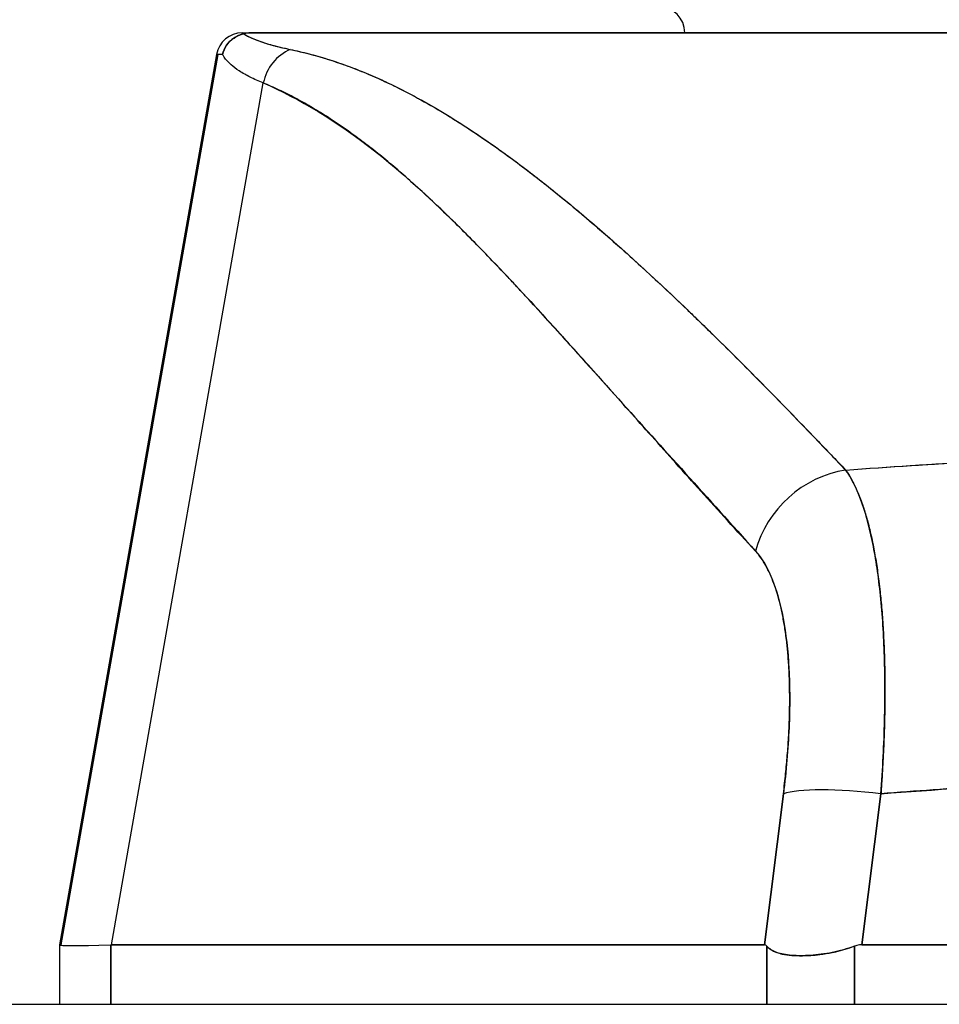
# Model space of a CAD drawing. Extents: x 785 to 1232, y 18 to 306.
# Tile 6 of 232: x 904.577 to 905.267, y 108.951 to 109.69. Entities that reach past the tile are written whole.
import ezdxf

# ---------------------------------------------------------------- set-up
doc = ezdxf.new("R2010")
doc.units = 0
doc.header["$LTSCALE"] = 4
doc.header["$MEASUREMENT"] = 0
doc.layers.get('0').update_dxf_attribs({"linetype": 'CONTINUOUS'})

msp = doc.modelspace()

# ---------------------------------------------------------------- linework, layer by layer
for p, q in [((904.74445, 109.67976), (904.7522, 109.67976)), ((904.75264, 109.67976), (905.41742, 109.67976)), ((904.75264, 109.67976), (904.75264, 109.67976)), ((904.72506, 109.6635), (904.60735, 108.99607)), ((904.60871, 108.99607), (904.72624, 109.6635)), ((904.72506, 109.6635), (904.72624, 109.6635)), ((904.72624, 109.6635), (904.72506, 109.6635)), ((904.64624, 108.99607), (904.76019, 109.64216)), ((904.89369, 109.62071), (904.89369, 109.62071)), ((905.00117, 109.54197), (905.00117, 109.54197)), ((905.00117, 109.54197), (905.00117, 109.54197)), ((904.97887, 109.45826), (904.97887, 109.45842)), ((904.97887, 109.45842), (904.97887, 109.45826)), ((904.99837, 109.4368), (904.99837, 109.43665)), ((904.99856, 109.43643), (904.99856, 109.43659)), ((905.22554, 109.14827), (905.22553, 109.14827)), ((905.15301, 109.13646), (905.153, 109.13646)), ((905.22501, 109.13646), (905.225, 109.13646)), ((905.15106, 109.11677), (905.15107, 109.11677)), ((905.22383, 109.11677), (905.22384, 109.11677)), ((905.15017, 109.10925), (905.13599, 108.99607)), ((905.13599, 108.99607), (905.15017, 109.10925)), ((905.20911, 108.99607), (905.2233, 109.10925)), ((905.2233, 109.10925), (905.20911, 108.99607)), ((905.14618, 109.0774), (905.14618, 109.0774)), ((905.14618, 109.0774), (905.14618, 109.0774)), ((905.14273, 109.04984), (905.14273, 109.04984)), ((905.14273, 109.04984), (905.14273, 109.04984)), ((905.14026, 109.03016), (905.14026, 109.03016)), ((904.60871, 108.99607), (904.60735, 108.99607)), ((904.60735, 108.99607), (904.60871, 108.99607)), ((904.60735, 108.99606), (904.60735, 108.99605)), ((904.60735, 108.99605), (904.60735, 108.99606)), ((904.60735, 108.99605), (904.60735, 108.95142)), ((904.60872, 108.99568), (904.60872, 108.99583)), ((904.60872, 108.99583), (904.60872, 108.99568)), ((904.6458, 108.95142), (904.6458, 108.99606)), ((904.6458, 108.99606), (904.6458, 108.95142)), ((904.64624, 108.99607), (905.13599, 108.99607)), ((905.13599, 108.99607), (904.64624, 108.99607)), ((905.13783, 108.95142), (905.13783, 108.995)), ((905.13783, 108.995), (905.13783, 108.95142)), ((905.20353, 108.95142), (905.20353, 108.995)), ((905.20353, 108.995), (905.20353, 108.95142)), ((905.20911, 108.99607), (905.95405, 108.99607)), ((905.95405, 108.99607), (905.20911, 108.99607)), ((873.65683, 108.95142), (908.26133, 108.95142))]:
    msp.add_line(p, q)
for centre, radius, start, end in [((905.05652, 109.67976), 0.01969, 0, 90), ((904.74445, 109.66008), 0.01969, 90.00004, 170), ((904.74445, 109.66008), 0.01968, 90, 169.99999), ((904.74563, 109.66008), 0.01969, 169.91841, 170), ((904.74563, 109.66008), 0.01968, 169.91769, 169.99999), ((905.16085, 109.04984), 0.01969, 196.86722, 196.87199)]:
    msp.add_arc(centre, radius, start, end)
for centre, major_axis, ratio, start_param, end_param in [((905.45592, 109.67976), (-0.71147, 0), 0.00001, 6.282757, 6.430899), ((904.79042, 109.63667), (0.01168, 0.03124), 0.918918, 0.715743, 1.735104), ((904.79042, 109.63667), (-0.01168, -0.03124), 0.918918, 3.857336, 4.876696), ((905.42363, 109.66018), (-0.69857, 0.00332), 0.000801, 6.169499, 6.284333), ((905.20248, 109.27754), (-0.05789, -0.05337), 0.919457, 4.083149, 5.314064), ((905.20248, 109.27754), (0.05789, 0.05337), 0.919454, 0.941555, 2.172466), ((905.58408, 109.14827), (0.50787, 0), 0.00001, 3.701895, 3.701908), ((905.2234, 109.09557), (-0.07813, 0.00979), 0.172189, 4.735229, 5.947874), ((905.2234, 109.09557), (-0.07813, 0.00979), 0.172189, 4.735229, 5.947875), ((905.29448, 109.03944), (-0.68713, -0.04339), 0.010627, 6.2812, 6.618625), ((904.60871, 108.86708), (0, 0.12899), 0.001274, 6.221922, 6.283004)]:
    msp.add_ellipse(centre, major_axis=major_axis, ratio=ratio, start_param=start_param, end_param=end_param)
for points, knots in [([(904.7454, 109.67902), (904.74367, 109.67859), (904.74195, 109.67796), (904.74034, 109.67712), (904.73959, 109.67674), (904.73886, 109.67631), (904.73817, 109.67584), (904.73599, 109.67438), (904.73413, 109.67255), (904.73266, 109.67043), (904.73119, 109.66832), (904.73013, 109.66592), (904.72957, 109.66354)], [0, 0, 0, 0, 0.227317, 0.227317, 0.227317, 0.333333, 0.333333, 0.333333, 0.666667, 0.666667, 0.666667, 1, 1, 1, 1]), ([(904.72957, 109.66354), (904.73013, 109.66595), (904.73119, 109.66832), (904.73267, 109.67044), (904.73414, 109.67256), (904.73603, 109.67442), (904.73821, 109.67587), (904.74039, 109.67732), (904.74285, 109.67838), (904.7454, 109.67902)], [0, 0, 0, 0, 0.333333, 0.333333, 0.333333, 0.666667, 0.666667, 0.666667, 1, 1, 1, 1]), ([(904.75264, 109.67976), (904.75194, 109.67977), (904.75121, 109.67975), (904.75047, 109.67971), (904.74973, 109.67968), (904.74899, 109.67963), (904.74816, 109.67952), (904.74733, 109.67941), (904.7464, 109.67924), (904.7454, 109.67902)], [0, 0, 0, 0, 0.333333, 0.333333, 0.333333, 0.666667, 0.666667, 0.666667, 1, 1, 1, 1]), ([(904.75264, 109.67976), (904.75194, 109.67976), (904.75121, 109.67975), (904.75047, 109.67971), (904.74973, 109.67967), (904.74899, 109.67962), (904.74816, 109.67952), (904.74733, 109.67942), (904.7464, 109.67926), (904.7454, 109.67902)], [0, 0, 0, 0, 0.333333, 0.333333, 0.333333, 0.666667, 0.666667, 0.666667, 1, 1, 1, 1]), ([(904.7454, 109.67902), (904.74779, 109.67753), (904.75069, 109.6761), (904.75409, 109.67473), (904.75749, 109.67336), (904.76139, 109.67206), (904.76578, 109.67082), (904.77017, 109.66958), (904.77505, 109.6684), (904.7804, 109.66729)], [0, 0, 0, 0, 0.3333333, 0.3333333, 0.3333333, 0.6666667, 0.6666667, 0.6666667, 1, 1, 1, 1]), ([(904.7454, 109.67902), (904.74545, 109.67899), (904.7455, 109.67897), (904.74555, 109.67894), (904.74734, 109.67783), (904.74942, 109.67675), (904.75179, 109.6757), (904.75415, 109.67466), (904.75678, 109.67365), (904.7597, 109.67268), (904.76261, 109.67171), (904.76579, 109.67078), (904.76925, 109.66988), (904.7727, 109.66898), (904.77641, 109.66812), (904.7804, 109.66729)], [0, 0, 0, 0, 0.0066, 0.0066, 0.0066, 0.256927, 0.256927, 0.256927, 0.505833, 0.505833, 0.505833, 0.753477, 0.753477, 0.753477, 1, 1, 1, 1]), ([(905.41747, 109.67976), (905.36873, 109.67976), (905.32142, 109.67976), (905.27527, 109.67976), (905.22911, 109.67976), (905.1841, 109.67976), (905.14112, 109.67976), (905.09814, 109.67976), (905.05718, 109.67976), (905.01874, 109.67976), (904.98029, 109.67976), (904.94434, 109.67976), (904.91136, 109.67976), (904.87838, 109.67976), (904.84837, 109.67976), (904.82185, 109.67976), (904.79534, 109.67976), (904.77233, 109.67976), (904.75264, 109.67976)], [0, 0, 0, 0, 0.166667, 0.166667, 0.166667, 0.333333, 0.333333, 0.333333, 0.5, 0.5, 0.5, 0.666667, 0.666667, 0.666667, 0.833333, 0.833333, 0.833333, 1, 1, 1, 1]), ([(904.7804, 109.66729), (904.79366, 109.6645), (904.80677, 109.6608), (904.81979, 109.6562), (904.83281, 109.6516), (904.84573, 109.6461), (904.85874, 109.63973), (904.87176, 109.63336), (904.88488, 109.62612), (904.89823, 109.61797), (904.91158, 109.60982), (904.92517, 109.60076), (904.93914, 109.59073), (904.9531, 109.5807), (904.96745, 109.5697), (904.98232, 109.55762), (904.99719, 109.54553), (905.0126, 109.53238), (905.02869, 109.518), (905.04478, 109.50362), (905.06156, 109.48802), (905.07927, 109.47105), (905.09697, 109.45407), (905.1156, 109.43571), (905.13512, 109.41584), (905.15465, 109.39597), (905.17507, 109.37459), (905.19688, 109.35199)], [0, 0, 0, 0, 0.111111, 0.111111, 0.111111, 0.222222, 0.222222, 0.222222, 0.333333, 0.333333, 0.333333, 0.444444, 0.444444, 0.444444, 0.555556, 0.555556, 0.555556, 0.666667, 0.666667, 0.666667, 0.777778, 0.777778, 0.777778, 0.888889, 0.888889, 0.888889, 1, 1, 1, 1]), ([(904.7804, 109.66729), (904.78499, 109.66634), (904.7896, 109.66527), (904.79424, 109.66407), (904.79882, 109.66288), (904.80342, 109.66157), (904.80805, 109.66013), (904.81262, 109.65871), (904.81722, 109.65717), (904.82184, 109.6555), (904.82641, 109.65384), (904.83101, 109.65206), (904.83562, 109.65017), (904.8402, 109.64828), (904.84481, 109.64628), (904.84943, 109.64416), (904.85403, 109.64205), (904.85865, 109.63982), (904.86329, 109.63748), (904.86747, 109.63537), (904.87167, 109.63316), (904.87589, 109.63087), (904.87634, 109.63063), (904.87678, 109.63039), (904.87722, 109.63014), (904.88188, 109.62759), (904.88656, 109.62492), (904.89126, 109.62215), (904.89596, 109.61937), (904.90068, 109.61649), (904.90542, 109.6135), (904.91017, 109.6105), (904.91495, 109.6074), (904.91974, 109.60419), (904.92455, 109.60097), (904.92938, 109.59764), (904.93423, 109.59422), (904.93911, 109.59077), (904.94401, 109.58722), (904.94893, 109.58358), (904.95389, 109.5799), (904.95887, 109.57613), (904.96387, 109.57225), (904.96843, 109.56873), (904.973, 109.56512), (904.97759, 109.56143), (904.97809, 109.56103), (904.97859, 109.56063), (904.97908, 109.56023), (904.98424, 109.55608), (904.98941, 109.55184), (904.9946, 109.5475), (904.99986, 109.5431), (905.00515, 109.53861), (905.01045, 109.53403), (905.01584, 109.52937), (905.02125, 109.52463), (905.02668, 109.5198), (905.03221, 109.51488), (905.03775, 109.50987), (905.04332, 109.50478), (905.049, 109.49959), (905.0547, 109.49431), (905.06041, 109.48895), (905.06626, 109.48347), (905.07212, 109.47791), (905.078, 109.47226), (905.08027, 109.47008), (905.08255, 109.46789), (905.08483, 109.46569), (905.08859, 109.46205), (905.09236, 109.45839), (905.09613, 109.45469), (905.10235, 109.4486), (905.10859, 109.44244), (905.11486, 109.43619), (905.12129, 109.42978), (905.12775, 109.42329), (905.13423, 109.41673), (905.1409, 109.40997), (905.14759, 109.40315), (905.15431, 109.39625), (905.16123, 109.38914), (905.16818, 109.38195), (905.17515, 109.3747), (905.18236, 109.3672), (905.1896, 109.35963), (905.19688, 109.35199)], [0, 0, 0, 0, 0.037382, 0.037382, 0.037382, 0.074234, 0.074234, 0.074234, 0.110636, 0.110636, 0.110636, 0.146671, 0.146671, 0.146671, 0.182417, 0.182417, 0.182417, 0.217957, 0.217957, 0.217957, 0.25, 0.25, 0.25, 0.253368, 0.253368, 0.253368, 0.288725, 0.288725, 0.288725, 0.324095, 0.324095, 0.324095, 0.359547, 0.359547, 0.359547, 0.39515, 0.39515, 0.39515, 0.430974, 0.430974, 0.430974, 0.467089, 0.467089, 0.467089, 0.5, 0.5, 0.5, 0.503564, 0.503564, 0.503564, 0.540473, 0.540473, 0.540473, 0.577897, 0.577897, 0.577897, 0.615918, 0.615918, 0.615918, 0.654622, 0.654622, 0.654622, 0.694093, 0.694093, 0.694093, 0.734423, 0.734423, 0.734423, 0.75, 0.75, 0.75, 0.775706, 0.775706, 0.775706, 0.818036, 0.818036, 0.818036, 0.861515, 0.861515, 0.861515, 0.906243, 0.906243, 0.906243, 0.952322, 0.952322, 0.952322, 1, 1, 1, 1]), ([(904.76019, 109.64216), (904.75659, 109.64359), (904.75327, 109.64506), (904.75024, 109.64658), (904.74883, 109.64729), (904.74748, 109.64801), (904.7462, 109.64873), (904.74473, 109.64956), (904.74334, 109.65041), (904.74203, 109.65126), (904.73976, 109.65275), (904.73773, 109.65429), (904.73597, 109.65586), (904.73584, 109.65597), (904.73571, 109.65608), (904.73559, 109.6562), (904.73374, 109.65789), (904.73218, 109.65962), (904.73093, 109.66139), (904.73043, 109.6621), (904.72998, 109.66282), (904.72957, 109.66354)], [0, 0, 0, 0, 0.227322, 0.227322, 0.227322, 0.333333, 0.333333, 0.333333, 0.45463, 0.45463, 0.45463, 0.666667, 0.666667, 0.666667, 0.681967, 0.681967, 0.681967, 0.9093, 0.9093, 0.9093, 1, 1, 1, 1]), ([(904.76019, 109.64216), (904.78721, 109.6304), (904.81506, 109.61365), (904.84364, 109.59121), (904.87222, 109.56878), (904.90152, 109.54067), (904.93188, 109.50894), (904.96224, 109.47721), (904.99366, 109.44186), (905.02651, 109.4053), (905.05937, 109.36874), (905.09366, 109.33098), (905.12926, 109.29121)], [0, 0, 0, 0, 0.25, 0.25, 0.25, 0.5, 0.5, 0.5, 0.75, 0.75, 0.75, 1, 1, 1, 1]), ([(905.12926, 109.29121), (905.12224, 109.29882), (905.11524, 109.30646), (905.10825, 109.31413), (905.10161, 109.32141), (905.09499, 109.32873), (905.08837, 109.33607), (905.08206, 109.34307), (905.07576, 109.35009), (905.06946, 109.35712), (905.06345, 109.36384), (905.05744, 109.37057), (905.05143, 109.37731), (905.04569, 109.38376), (905.03994, 109.39021), (905.0342, 109.39666), (905.0287, 109.40284), (905.02319, 109.40902), (905.01769, 109.41519), (905.01241, 109.42112), (905.00712, 109.42704), (905.00183, 109.43294), (904.99674, 109.43862), (904.99165, 109.44428), (904.98656, 109.44992), (904.98165, 109.45536), (904.97673, 109.46078), (904.97181, 109.46617), (904.96706, 109.47137), (904.9623, 109.47655), (904.95754, 109.4817), (904.95507, 109.48437), (904.95259, 109.48703), (904.95012, 109.48968), (904.94798, 109.49197), (904.94583, 109.49425), (904.94369, 109.49653), (904.9392, 109.50129), (904.93471, 109.50601), (904.93021, 109.51068), (904.92584, 109.51522), (904.92146, 109.51972), (904.91706, 109.52417), (904.91279, 109.5285), (904.90851, 109.53278), (904.90421, 109.537), (904.90002, 109.54112), (904.89582, 109.54519), (904.8916, 109.5492), (904.88748, 109.55312), (904.88335, 109.55698), (904.87921, 109.56077), (904.87515, 109.56448), (904.87108, 109.56813), (904.86699, 109.57172), (904.86298, 109.57523), (904.85896, 109.57867), (904.85492, 109.58205), (904.85095, 109.58536), (904.84696, 109.5886), (904.84296, 109.59176), (904.83902, 109.59487), (904.83506, 109.5979), (904.83108, 109.60086), (904.82716, 109.60376), (904.82322, 109.60659), (904.81926, 109.60933), (904.81535, 109.61204), (904.81142, 109.61465), (904.80747, 109.61718), (904.80357, 109.61968), (904.79964, 109.62209), (904.79569, 109.6244), (904.79178, 109.62669), (904.78785, 109.62888), (904.7839, 109.63097), (904.77997, 109.63305), (904.77603, 109.63502), (904.77207, 109.63689), (904.76813, 109.63875), (904.76417, 109.64051), (904.76019, 109.64216)], [0, 0, 0, 0, 0.058373, 0.058373, 0.058373, 0.113771, 0.113771, 0.113771, 0.166588, 0.166588, 0.166588, 0.217025, 0.217025, 0.217025, 0.265271, 0.265271, 0.265271, 0.311506, 0.311506, 0.311506, 0.355892, 0.355892, 0.355892, 0.398581, 0.398581, 0.398581, 0.439711, 0.439711, 0.439711, 0.479413, 0.479413, 0.479413, 0.5, 0.5, 0.5, 0.517807, 0.517807, 0.517807, 0.555021, 0.555021, 0.555021, 0.59116, 0.59116, 0.59116, 0.62632, 0.62632, 0.62632, 0.660593, 0.660593, 0.660593, 0.694065, 0.694065, 0.694065, 0.726815, 0.726815, 0.726815, 0.75892, 0.75892, 0.75892, 0.79045, 0.79045, 0.79045, 0.821471, 0.821471, 0.821471, 0.852043, 0.852043, 0.852043, 0.882223, 0.882223, 0.882223, 0.912065, 0.912065, 0.912065, 0.941613, 0.941613, 0.941613, 0.970914, 0.970914, 0.970914, 1, 1, 1, 1]), ([(905.19688, 109.35199), (905.22975, 109.35441), (905.2626, 109.35653), (905.29534, 109.35835), (905.34901, 109.36134), (905.4024, 109.36349), (905.45518, 109.36481), (905.46504, 109.36506), (905.47487, 109.36527), (905.48469, 109.36546), (905.54897, 109.36669), (905.61255, 109.36671), (905.67682, 109.3655), (905.68738, 109.36531), (905.69795, 109.36508), (905.70856, 109.36481), (905.76077, 109.36351), (905.81359, 109.36138), (905.86667, 109.35845), (905.89999, 109.35661), (905.93342, 109.35445), (905.96687, 109.35199)], [0, 0, 0, 0, 0.126313, 0.126313, 0.126313, 0.333333, 0.333333, 0.333333, 0.371996, 0.371996, 0.371996, 0.62508, 0.62508, 0.62508, 0.666667, 0.666667, 0.666667, 0.871465, 0.871465, 0.871465, 1, 1, 1, 1]), ([(905.19688, 109.35199), (905.26171, 109.35676), (905.32564, 109.36035), (905.38966, 109.36276), (905.45367, 109.36517), (905.51777, 109.36639), (905.58188, 109.36639), (905.64598, 109.36639), (905.71009, 109.36517), (905.7741, 109.36276), (905.83812, 109.36035), (905.90204, 109.35676), (905.96687, 109.35199)], [0, 0, 0, 0, 0.25, 0.25, 0.25, 0.5, 0.5, 0.5, 0.75, 0.75, 0.75, 1, 1, 1, 1]), ([(905.19688, 109.35199), (905.19741, 109.35124), (905.19794, 109.35048), (905.19846, 109.34968), (905.1998, 109.34762), (905.20111, 109.34538), (905.20237, 109.34297), (905.20363, 109.34055), (905.20484, 109.33796), (905.20601, 109.3352), (905.20672, 109.33354), (905.20741, 109.33181), (905.20808, 109.33002), (905.20852, 109.32885), (905.20895, 109.32765), (905.20938, 109.32642), (905.21045, 109.32333), (905.21148, 109.32008), (905.21246, 109.31667), (905.21344, 109.31326), (905.21436, 109.30969), (905.21524, 109.30597), (905.21576, 109.30376), (905.21627, 109.30149), (905.21676, 109.29917), (905.21709, 109.29759), (905.21741, 109.29599), (905.21772, 109.29437), (905.2185, 109.29036), (905.21923, 109.2862), (905.2199, 109.28191), (905.22058, 109.27762), (905.2212, 109.27319), (905.22177, 109.26863), (905.2221, 109.26596), (905.22242, 109.26324), (905.22272, 109.26048), (905.22293, 109.25853), (905.22313, 109.25656), (905.22332, 109.25456), (905.22379, 109.24975), (905.2242, 109.24481), (905.22455, 109.23976), (905.22491, 109.23471), (905.22521, 109.22954), (905.22546, 109.22427), (905.2256, 109.22124), (905.22573, 109.21818), (905.22584, 109.21509), (905.22592, 109.21279), (905.22598, 109.21048), (905.22604, 109.20816), (905.22618, 109.20269), (905.22627, 109.19712), (905.2263, 109.19146), (905.22633, 109.1858), (905.22631, 109.18005), (905.22623, 109.17422), (905.22618, 109.17091), (905.22612, 109.16758), (905.22604, 109.16423), (905.22598, 109.16166), (905.2259, 109.15907), (905.22582, 109.15647), (905.22563, 109.15048), (905.22539, 109.14442), (905.22509, 109.13829), (905.22479, 109.13216), (905.22444, 109.12597), (905.22403, 109.11973), (905.2238, 109.11625), (905.22356, 109.11275), (905.2233, 109.10925)], [0, 0, 0, 0, 0.021607, 0.021607, 0.021607, 0.077357, 0.077357, 0.077357, 0.133054, 0.133054, 0.133054, 0.166667, 0.166667, 0.166667, 0.188734, 0.188734, 0.188734, 0.244434, 0.244434, 0.244434, 0.300147, 0.300147, 0.300147, 0.333333, 0.333333, 0.333333, 0.355862, 0.355862, 0.355862, 0.411578, 0.411578, 0.411578, 0.467311, 0.467311, 0.467311, 0.5, 0.5, 0.5, 0.523075, 0.523075, 0.523075, 0.57886, 0.57886, 0.57886, 0.634636, 0.634636, 0.634636, 0.666667, 0.666667, 0.666667, 0.69037, 0.69037, 0.69037, 0.746068, 0.746068, 0.746068, 0.801783, 0.801783, 0.801783, 0.833333, 0.833333, 0.833333, 0.85749, 0.85749, 0.85749, 0.913181, 0.913181, 0.913181, 0.968909, 0.968909, 0.968909, 1, 1, 1, 1]), ([(905.2233, 109.10925), (905.22471, 109.12796), (905.22562, 109.14647), (905.22604, 109.16423), (905.22646, 109.18198), (905.22639, 109.19898), (905.22584, 109.21509), (905.22528, 109.23119), (905.22424, 109.2464), (905.22272, 109.26048), (905.2212, 109.27456), (905.2192, 109.28753), (905.21676, 109.29917), (905.21431, 109.31082), (905.2114, 109.32115), (905.20808, 109.33003), (905.20476, 109.3389), (905.20102, 109.3463), (905.19688, 109.35199)], [0, 0, 0, 0, 0.166667, 0.166667, 0.166667, 0.333333, 0.333333, 0.333333, 0.5, 0.5, 0.5, 0.666667, 0.666667, 0.666667, 0.833333, 0.833333, 0.833333, 1, 1, 1, 1]), ([(905.12926, 109.29121), (905.13402, 109.28592), (905.13813, 109.27911), (905.14159, 109.27066), (905.14505, 109.26221), (905.14788, 109.25213), (905.15001, 109.24075), (905.15215, 109.22938), (905.15359, 109.21671), (905.15433, 109.20294), (905.15507, 109.18916), (905.15511, 109.17426), (905.15442, 109.15861), (905.15373, 109.14295), (905.15231, 109.12654), (905.15017, 109.10925)], [0, 0, 0, 0, 0.2, 0.2, 0.2, 0.4, 0.4, 0.4, 0.6, 0.6, 0.6, 0.8, 0.8, 0.8, 1, 1, 1, 1]), ([(905.15017, 109.10925), (905.1505, 109.11188), (905.15082, 109.11452), (905.15111, 109.11714), (905.15165, 109.12183), (905.15212, 109.12649), (905.15254, 109.13111), (905.15296, 109.13571), (905.15333, 109.14027), (905.15364, 109.14479), (905.15395, 109.14928), (905.1542, 109.15373), (905.1544, 109.15813), (905.15459, 109.16251), (905.15473, 109.16683), (905.15482, 109.17109), (905.1549, 109.17534), (905.15493, 109.17952), (905.1549, 109.18363), (905.15487, 109.18774), (905.15479, 109.19178), (905.15465, 109.19573), (905.15451, 109.19969), (905.15431, 109.20357), (905.15406, 109.20736), (905.15381, 109.21115), (905.15351, 109.21485), (905.15315, 109.21846), (905.15299, 109.22003), (905.15283, 109.22159), (905.15265, 109.22312), (905.15242, 109.22511), (905.15217, 109.22708), (905.15191, 109.22901), (905.15144, 109.23243), (905.15092, 109.23575), (905.15034, 109.23896), (905.14977, 109.24218), (905.14914, 109.24529), (905.14846, 109.24829), (905.14777, 109.25129), (905.14704, 109.25418), (905.14626, 109.25696), (905.14547, 109.25974), (905.14463, 109.26241), (905.14375, 109.26495), (905.14286, 109.2675), (905.14192, 109.26993), (905.14094, 109.27223), (905.13995, 109.27454), (905.13891, 109.27672), (905.13783, 109.27876), (905.13674, 109.28082), (905.13561, 109.28275), (905.13443, 109.28453), (905.13325, 109.28633), (905.13202, 109.28799), (905.13075, 109.28951), (905.13026, 109.2901), (905.12976, 109.29067), (905.12926, 109.29121)], [0, 0, 0, 0, 0.031589, 0.031589, 0.031589, 0.087981, 0.087981, 0.087981, 0.14403, 0.14403, 0.14403, 0.199779, 0.199779, 0.199779, 0.255256, 0.255256, 0.255256, 0.310513, 0.310513, 0.310513, 0.36568, 0.36568, 0.36568, 0.420831, 0.420831, 0.420831, 0.475991, 0.475991, 0.475991, 0.5, 0.5, 0.5, 0.531175, 0.531175, 0.531175, 0.586356, 0.586356, 0.586356, 0.641598, 0.641598, 0.641598, 0.696973, 0.696973, 0.696973, 0.752544, 0.752544, 0.752544, 0.808363, 0.808363, 0.808363, 0.864488, 0.864488, 0.864488, 0.920979, 0.920979, 0.920979, 0.977864, 0.977864, 0.977864, 1, 1, 1, 1]), ([(905.2233, 109.10925), (905.3043, 109.11563), (905.38481, 109.11989), (905.46383, 109.12201), (905.54285, 109.12414), (905.62038, 109.12414), (905.6994, 109.12201), (905.77841, 109.11989), (905.85892, 109.11563), (905.93992, 109.10925)], [0, 0, 0, 0, 0.333333, 0.333333, 0.333333, 0.666667, 0.666667, 0.666667, 1, 1, 1, 1]), ([(905.93992, 109.10925), (905.90985, 109.11161), (905.87977, 109.1137), (905.84969, 109.1155), (905.79011, 109.11905), (905.7305, 109.12147), (905.67089, 109.12267), (905.61067, 109.12389), (905.55044, 109.12387), (905.49022, 109.12262), (905.43077, 109.12139), (905.37132, 109.11896), (905.31189, 109.11539), (905.28557, 109.11381), (905.25926, 109.11201), (905.23295, 109.11), (905.22973, 109.10975), (905.22651, 109.1095), (905.2233, 109.10925)], [0, 0, 0, 0, 0.125959, 0.125959, 0.125959, 0.375449, 0.375449, 0.375449, 0.627486, 0.627486, 0.627486, 0.876322, 0.876322, 0.876322, 0.986527, 0.986527, 0.986527, 1, 1, 1, 1]), ([(904.60735, 108.99606), (904.60735, 108.99607), (904.60735, 108.99607), (904.60735, 108.99607), (904.60735, 108.99607), (904.60735, 108.99607), (904.60735, 108.99607), (904.60735, 108.99607), (904.60735, 108.99607), (904.60735, 108.99607)], [0, 0, 0, 0, 0.333333, 0.333333, 0.333333, 0.666667, 0.666667, 0.666667, 1, 1, 1, 1]), ([(904.64624, 108.99607), (904.64619, 108.99607), (904.64614, 108.99607), (904.64609, 108.99607), (904.64604, 108.99607), (904.646, 108.99607), (904.64595, 108.99607), (904.6459, 108.99607), (904.64585, 108.99607), (904.6458, 108.99606)], [0, 0, 0, 0, 0.333333, 0.333333, 0.333333, 0.666667, 0.666667, 0.666667, 1, 1, 1, 1]), ([(905.13783, 108.995), (905.13763, 108.99523), (905.13743, 108.99542), (905.13723, 108.99558), (905.13703, 108.99574), (905.13682, 108.99586), (905.13662, 108.99594), (905.13641, 108.99602), (905.1362, 108.99606), (905.13599, 108.99607)], [0, 0, 0, 0, 0.333333, 0.333333, 0.333333, 0.666667, 0.666667, 0.666667, 1, 1, 1, 1]), ([(905.13783, 108.995), (905.13763, 108.99523), (905.13743, 108.99543), (905.13723, 108.99558), (905.13703, 108.99574), (905.13682, 108.99586), (905.13661, 108.99594), (905.13641, 108.99602), (905.1362, 108.99607), (905.13599, 108.99607)], [0, 0, 0, 0, 0.333333, 0.333333, 0.333333, 0.666667, 0.666667, 0.666667, 1, 1, 1, 1]), ([(905.13783, 108.995), (905.13912, 108.99358), (905.14074, 108.99237), (905.14268, 108.99138), (905.14347, 108.99098), (905.14432, 108.99061), (905.14522, 108.99028), (905.14649, 108.98982), (905.14788, 108.98942), (905.14937, 108.9891), (905.15151, 108.98863), (905.15387, 108.98831), (905.15641, 108.9881), (905.1568, 108.98807), (905.1572, 108.98804), (905.1576, 108.98801), (905.16052, 108.98783), (905.16367, 108.98779), (905.16699, 108.98791), (905.16819, 108.98796), (905.16943, 108.98802), (905.17068, 108.98811), (905.1729, 108.98826), (905.17519, 108.98847), (905.17752, 108.98876), (905.18059, 108.98914), (905.18372, 108.98964), (905.18688, 108.99029), (905.18778, 108.99048), (905.18869, 108.99067), (905.18959, 108.99088), (905.19425, 108.99195), (905.19893, 108.99333), (905.20353, 108.995)], [0, 0, 0, 0, 0.142203, 0.142203, 0.142203, 0.2, 0.2, 0.2, 0.281923, 0.281923, 0.281923, 0.4, 0.4, 0.4, 0.418336, 0.418336, 0.418336, 0.551505, 0.551505, 0.551505, 0.6, 0.6, 0.6, 0.686289, 0.686289, 0.686289, 0.8, 0.8, 0.8, 0.832512, 0.832512, 0.832512, 1, 1, 1, 1]), ([(905.20353, 108.995), (905.19797, 108.99298), (905.19238, 108.99141), (905.18683, 108.99028), (905.18128, 108.98915), (905.17578, 108.98845), (905.17063, 108.9881), (905.16549, 108.98775), (905.16068, 108.98775), (905.15639, 108.9881), (905.1521, 108.98845), (905.14832, 108.98915), (905.14521, 108.99028), (905.14211, 108.99142), (905.13967, 108.99299), (905.13783, 108.995)], [0, 0, 0, 0, 0.2, 0.2, 0.2, 0.4, 0.4, 0.4, 0.6, 0.6, 0.6, 0.8, 0.8, 0.8, 1, 1, 1, 1]), ([(905.20911, 108.99607), (905.20847, 108.99606), (905.20784, 108.99602), (905.20721, 108.99594), (905.20658, 108.99586), (905.20596, 108.99574), (905.20535, 108.99558), (905.20474, 108.99543), (905.20413, 108.99523), (905.20353, 108.995)], [0, 0, 0, 0, 0.333333, 0.333333, 0.333333, 0.666667, 0.666667, 0.666667, 1, 1, 1, 1]), ([(905.20911, 108.99607), (905.20847, 108.99606), (905.20784, 108.99602), (905.20721, 108.99594), (905.20658, 108.99586), (905.20596, 108.99574), (905.20535, 108.99558), (905.20473, 108.99542), (905.20413, 108.99523), (905.20353, 108.995)], [0, 0, 0, 0, 0.333333, 0.333333, 0.333333, 0.666667, 0.666667, 0.666667, 1, 1, 1, 1])]:
    msp.add_open_spline(points, degree=3, knots=knots)
for points in [[(904.72624, 109.6635), (904.72625, 109.66351), (904.72626, 109.66352), (904.72628, 109.66352)], [(905.15107, 109.11677), (905.15107, 109.11677), (905.15107, 109.11677), (905.15106, 109.11677)], [(905.22384, 109.11677), (905.22384, 109.11677), (905.22383, 109.11677), (905.22383, 109.11677)], [(904.60873, 108.99568), (904.60872, 108.99573), (904.60872, 108.99578), (904.60872, 108.99583)]]:
    msp.add_open_spline(points, degree=3)

doc.saveas('drawing.dxf')
